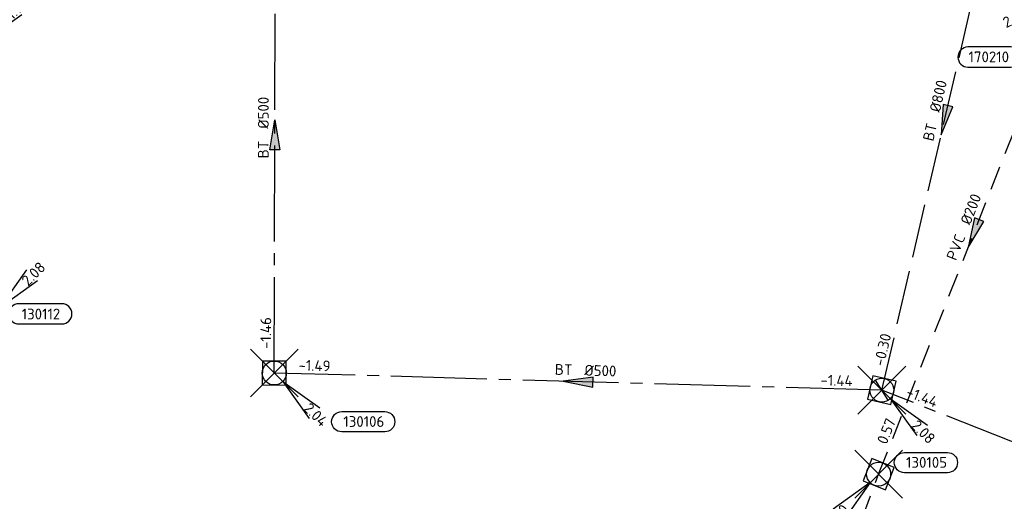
# Model space of a CAD drawing. Header units: metres. Extents: x 153343 to 157271, y 461673 to 467005.
# Tile 146 of 191: x 154025 to 154148, y 466585 to 466646. Entities that reach past the tile are written whole.
import ezdxf
from ezdxf.enums import TextEntityAlignment as Align

# ---------------------------------------------------------------- set-up
doc = ezdxf.new("R2010")
doc.units = ezdxf.units.M
doc.header["$LTSCALE"] = 0.75
doc.header["$PDMODE"] = 3
doc.header["$PDSIZE"] = 3
for name, pattern in [('RI-GWA_BETON', [22, 16, -2, 2, -2]), ('RI-HWA_BETON', [11.4, 9, -2.4]), ('RI-HWA_PVC', [6.4, 4, -2.4])]:
    doc.linetypes.add(name, pattern=pattern)
doc.layers.get('0').update_dxf_attribs({"lineweight": 25})
doc.layers.get('defpoints').update_dxf_attribs({"lineweight": 25})
for name, color, linetype, lineweight in [('B-OI-RI-GWA_PUTNUMMER-S @ 0.75', 11, 'Continuous', 25), ('B-OI-RI-GWA_STROOMRICHTING-S @ 0.75', 11, 'Continuous', 25), ('B-OI-RI-HWA_RIOOLPUT_INSPECTIEPUT-S', 151, 'Continuous', 25), ('B-OI-RI-HWA_STROOMRICHTING-S @ 0.75', 151, 'Continuous', 25)]:
    doc.layers.add(name, color=color, linetype=linetype, lineweight=lineweight)
for name, color, linetype in [('B-OI-RI-GWA_RIOOLPUT_INSPECTIEPUT-S @ 0.75', 11, 'Continuous'), ('B-OI-RI-GWA_TRANSPORTLEIDING_BETON_1000-G', 11, 'RI-GWA_BETON'), ('B-OI-RI-GWA_TRANSPORTLEIDING_BETON_500-G', 11, 'RI-GWA_BETON'), ('B-OI-RI-HWA_PUTNUMMER-S @ 0.75', 151, 'Continuous'), ('B-OI-RI-HWA_TRANSPORTLEIDING_BETON_800-G', 151, 'RI-HWA_BETON'), ('B-OI-RI-HWA_TRANSPORTLEIDING_PVC_200-G', 151, 'RI-HWA_PVC'), ('B-OI-RI-VWA_PUTNUMMER-S @ 0.75', 33, 'Continuous')]:
    doc.layers.add(name, color=color, linetype=linetype)
doc.layers.add('inspectieput', color=7, linetype='Continuous', plot=False)
doc.styles.add('NLCS-ISO', font='isocpeur.ttf')

# ---------------------------------------------------------------- blocks, each defined once
blk = doc.blocks.new('*U176')
at = {"ltscale": 0.1}
blk.add_hatch(color=256, dxfattribs=at).paths.add_polyline_path([(-2.5, 0), (2.5, -0.83), (2.5, 0.83)])
at = {"ltscale": 0.1, "flags": 128}
blk.add_lwpolyline([(-2.5, 0), (2.5, -0.83), (2.5, 0.83)], close=True, dxfattribs=at)
at = {"ltscale": 0.1, "style": 'NLCS-ISO'}
for tag, p in [('BOBL', (-33.88, 0)), ('MAT', (-1, 0.5))]:
    blk.add_attdef(tag, text='', height=1.8, dxfattribs=at).set_placement(p, align=Align.BOTTOM_RIGHT)
for tag, p in [('DIA', (1, 0.5)), ('BOBR', (32.93, -0.01))]:
    blk.add_attdef(tag, text='', height=1.8, dxfattribs=at).set_placement(p, align=Align.BOTTOM_LEFT)
at = {"layer": 'defpoints', "ltscale": 0.1, "style": 'NLCS-ISO', "flags": 1}
blk.add_attdef('JVA', text='', height=1.8, dxfattribs=at).set_placement((0, -1), align=Align.TOP_CENTER)
blk = doc.blocks.new('*U384')
at = {"ltscale": 0.1}
blk.add_hatch(color=256, dxfattribs=at).paths.add_polyline_path([(2.5, 0), (-2.5, -0.83), (-2.5, 0.83)])
at = {"ltscale": 0.1, "flags": 128}
blk.add_lwpolyline([(2.5, 0), (-2.5, -0.83), (-2.5, 0.83)], close=True, dxfattribs=at)
at = {"ltscale": 0.1, "style": 'NLCS-ISO'}
for tag, p in [('BOBL', (-30.48, 0)), ('MAT', (-1, 0.5))]:
    blk.add_attdef(tag, text='', height=1.8, dxfattribs=at).set_placement(p, align=Align.BOTTOM_RIGHT)
for tag, p in [('DIA', (1, 0.5)), ('BOBR', (29.54, -0.01))]:
    blk.add_attdef(tag, text='', height=1.8, dxfattribs=at).set_placement(p, align=Align.BOTTOM_LEFT)
at = {"layer": 'defpoints', "ltscale": 0.1, "style": 'NLCS-ISO', "flags": 1}
blk.add_attdef('JVA', text='', height=1.8, dxfattribs=at).set_placement((0, -1), align=Align.TOP_CENTER)
blk = doc.blocks.new('*U385')
at = {"ltscale": 0.1}
blk.add_hatch(color=256, dxfattribs=at).paths.add_polyline_path([(-2.5, 0), (2.5, -0.83), (2.5, 0.83)])
at = {"ltscale": 0.1, "flags": 128}
blk.add_lwpolyline([(-2.5, 0), (2.5, -0.83), (2.5, 0.83)], close=True, dxfattribs=at)
at = {"ltscale": 0.1, "style": 'NLCS-ISO'}
for tag, p in [('BOBL', (-36.96, 0)), ('MAT', (-1, 0.5))]:
    blk.add_attdef(tag, text='', height=1.8, dxfattribs=at).set_placement(p, align=Align.BOTTOM_RIGHT)
for tag, p in [('DIA', (1, 0.5)), ('BOBR', (36.02, -0.02))]:
    blk.add_attdef(tag, text='', height=1.8, dxfattribs=at).set_placement(p, align=Align.BOTTOM_LEFT)
at = {"layer": 'defpoints', "ltscale": 0.1, "style": 'NLCS-ISO', "flags": 1}
blk.add_attdef('JVA', text='', height=1.8, dxfattribs=at).set_placement((0, -1), align=Align.TOP_CENTER)
blk = doc.blocks.new('*U377')
at = {"ltscale": 0.1}
blk.add_hatch(color=256, dxfattribs=at).paths.add_polyline_path([(-2.5, 0), (2.5, -0.83), (2.5, 0.83)])
at = {"ltscale": 0.1, "flags": 128}
blk.add_lwpolyline([(-2.5, 0), (2.5, -0.83), (2.5, 0.83)], close=True, dxfattribs=at)
at = {"ltscale": 0.1, "style": 'NLCS-ISO'}
for tag, p in [('BOBL', (-41.41, 0)), ('MAT', (-1, 0.5))]:
    blk.add_attdef(tag, text='', height=1.8, dxfattribs=at).set_placement(p, align=Align.BOTTOM_RIGHT)
for tag, p in [('DIA', (1, 0.5)), ('BOBR', (40.46, -0.02))]:
    blk.add_attdef(tag, text='', height=1.8, dxfattribs=at).set_placement(p, align=Align.BOTTOM_LEFT)
at = {"layer": 'defpoints', "ltscale": 0.1, "style": 'NLCS-ISO', "flags": 1}
blk.add_attdef('JVA', text='', height=1.8, dxfattribs=at).set_placement((0, -1), align=Align.TOP_CENTER)
blk = doc.blocks.new('*U378')
at = {"ltscale": 0.1}
blk.add_hatch(color=256, dxfattribs=at).paths.add_polyline_path([(-2.5, 0), (2.5, -0.83), (2.5, 0.83)])
at = {"ltscale": 0.1, "flags": 128}
blk.add_lwpolyline([(-2.5, 0), (2.5, -0.83), (2.5, 0.83)], close=True, dxfattribs=at)
at = {"ltscale": 0.1, "style": 'NLCS-ISO'}
for tag, p in [('BOBL', (-37.49, 0)), ('MAT', (-1, 0.5))]:
    blk.add_attdef(tag, text='', height=1.8, dxfattribs=at).set_placement(p, align=Align.BOTTOM_RIGHT)
for tag, p in [('DIA', (1, 0.5)), ('BOBR', (36.55, -0.02))]:
    blk.add_attdef(tag, text='', height=1.8, dxfattribs=at).set_placement(p, align=Align.BOTTOM_LEFT)
at = {"layer": 'defpoints', "ltscale": 0.1, "style": 'NLCS-ISO', "flags": 1}
blk.add_attdef('JVA', text='', height=1.8, dxfattribs=at).set_placement((0, -1), align=Align.TOP_CENTER)
blk = doc.blocks.new('*U435')
for q in [(-9.14, -2.87), (-8.09, -5.13)]:
    blk.add_line((-1.81, -0.84), q)
blk.add_lwpolyline([(-16.81, -12.39), (-9.65, -12.39, 1), (-9.65, -9.01), (-16.81, -9.01, 1)], format="xyb", close=True)
at = {"ltscale": 0.1, "style": 'NLCS-ISO'}
blk.add_attdef('PUTHGT', text='', height=1.8, rotation=24.9018, dxfattribs=at).set_placement((-10.84, -5.06), align=Align.MIDDLE_LEFT)
blk.add_attdef('PUTNR', text='', height=1.8, dxfattribs=at).set_placement((-13.33, -8.87), align=Align.MIDDLE_CENTER)
blk = doc.blocks.new('B-SRI-PUT_HWA-SO')
at = {"lineweight": -3, "flags": 128}
blk.add_lwpolyline([(-2, -2), (2, -2), (2, 2), (-2, 2)], close=True, dxfattribs=at)
at = {"lineweight": -3}
blk.add_circle((0, 0), 2, dxfattribs=at)
blk = doc.blocks.new('*U241')
for q in [(-7.6, -5.83), (-5.83, -7.6)]:
    blk.add_line((-1.41, -1.41), q)
blk.add_lwpolyline([(-16.81, -12.39), (-9.65, -12.39, 1), (-9.65, -9.01), (-16.81, -9.01, 1)], format="xyb", close=True)
at = {"ltscale": 0.1, "style": 'NLCS-ISO'}
blk.add_attdef('PUTHGT', text='', height=1.8, rotation=45, dxfattribs=at).set_placement((-8.44, -8.48), align=Align.MIDDLE_LEFT)
blk.add_attdef('PUTNR', text='', height=1.8, dxfattribs=at).set_placement((-13.33, -8.87), align=Align.MIDDLE_CENTER)
blk = doc.blocks.new('*U311')
for q in [(5.83, 7.6), (7.6, 5.83)]:
    blk.add_line((1.41, 1.41), q)
blk.add_lwpolyline([(11.66, 1.97), (4.5, 1.97, 1), (4.5, -1.42), (11.66, -1.42, 1)], format="xyb", close=True)
at = {"ltscale": 0.1, "style": 'NLCS-ISO'}
blk.add_attdef('PUTHGT', text='', height=1.8, rotation=45, dxfattribs=at).set_placement((5.39, 5.43), align=Align.MIDDLE_LEFT)
blk.add_attdef('PUTNR', text='', height=1.8, dxfattribs=at).set_placement((8.18, 0.24), align=Align.MIDDLE_CENTER)
blk = doc.blocks.new('*U43')
for q in [(5.83, 7.6), (7.6, 5.83)]:
    blk.add_line((1.41, 1.41), q)
blk.add_lwpolyline([(16.81, 12.39), (9.65, 12.39, 1), (9.65, 9.01), (16.81, 9.01, 1)], format="xyb", close=True)
at = {"ltscale": 0.1, "style": 'NLCS-ISO'}
blk.add_attdef('PUTHGT', text='', height=1.8, rotation=45, dxfattribs=at).set_placement((5.39, 5.43), align=Align.MIDDLE_LEFT)
blk.add_attdef('PUTNR', text='', height=1.8, dxfattribs=at).set_placement((13.33, 10.67), align=Align.MIDDLE_CENTER)
blk = doc.blocks.new('B-SRI-PUT_GWA-SO')
blk.add_line((-1.41, -1.41), (1.41, 1.41))
at = {"lineweight": -3, "flags": 128}
blk.add_lwpolyline([(2, -2), (2, 2), (-2, 2), (-2, -2)], close=True, dxfattribs=at)
at = {"lineweight": -3}
blk.add_circle((0, 0), 2, dxfattribs=at)
blk = doc.blocks.new('*U323')
for q in [(5.83, -7.6), (7.6, -5.83)]:
    blk.add_line((1.41, -1.41), q)
blk.add_lwpolyline([(18.43, -9.83), (11.27, -9.83, -1), (11.27, -6.44), (18.43, -6.44, -1)], format="xyb", close=True)
at = {"ltscale": 0.1, "style": 'NLCS-ISO'}
blk.add_attdef('PUTHGT', text='', height=1.8, rotation=315, dxfattribs=at).set_placement((5.39, -5.43), align=Align.MIDDLE_LEFT)
blk.add_attdef('PUTNR', text='', height=1.8, dxfattribs=at).set_placement((14.95, -6.3), align=Align.MIDDLE_CENTER)
blk = doc.blocks.new('*U324')
for q in [(5.83, -7.6), (7.6, -5.83)]:
    blk.add_line((1.41, -1.41), q)
blk.add_lwpolyline([(10.94, -13.8), (3.78, -13.8, -1), (3.78, -10.41), (10.94, -10.41, -1)], format="xyb", close=True)
at = {"ltscale": 0.1, "style": 'NLCS-ISO'}
blk.add_attdef('PUTHGT', text='', height=1.8, rotation=315, dxfattribs=at).set_placement((5.39, -5.43), align=Align.MIDDLE_LEFT)
blk.add_attdef('PUTNR', text='', height=1.8, dxfattribs=at).set_placement((7.46, -10.27), align=Align.MIDDLE_CENTER)

msp = doc.modelspace()

# ---------------------------------------------------------------- linework, layer by layer
at = {"layer": 'B-OI-RI-GWA_TRANSPORTLEIDING_BETON_1000-G', "transparency": 33554610}
msp.add_line((154198.21, 466573.36), (154132.9, 466599.23), dxfattribs=at)
at = {"layer": 'B-OI-RI-GWA_TRANSPORTLEIDING_BETON_500-G', "transparency": 33554610}
for p, q in [((154056.81, 466601.38), (154056.96, 466661.11)), ((154132.9, 466599.23), (154056.81, 466601.38))]:
    msp.add_line(p, q, dxfattribs=at)
at = {"layer": 'B-OI-RI-HWA_TRANSPORTLEIDING_BETON_800-G', "transparency": 33554610}
msp.add_line((154132.9, 466599.23), (154148.61, 466666.88), dxfattribs=at)
at = {"layer": 'B-OI-RI-HWA_TRANSPORTLEIDING_PVC_200-G', "transparency": 33554610}
for p, q in [((154132.5, 466588.7), (154156.3, 466649)), ((154110.3, 466529.2), (154132.5, 466588.7))]:
    msp.add_line(p, q, dxfattribs=at)
at = {"layer": 'inspectieput', "color": 0, "transparency": 33554610}
for p in [(154056.81, 466601.38), (154132.9, 466599.23), (154132.5, 466588.7)]:
    msp.add_point(p, dxfattribs=at)
at = {"layer": 'inspectieput'}
for p in [(154056.81, 466601.38), (154056.81, 466601.38), (154132.9, 466599.23), (154132.9, 466599.23), (154132.5, 466588.7), (154132.5, 466588.7)]:
    msp.add_point(p, dxfattribs=at)

# ---------------------------------------------------------------- block references
at = {"layer": 'B-OI-RI-GWA_PUTNUMMER-S @ 0.75', "color": 0, "transparency": 33554610}
ref = msp.add_blockref('*U323', (154056.81, 466601.38), dxfattribs=dict(at, xscale=0.75, yscale=0.75, zscale=0.75))
ref.add_attrib('PUTNR', '130106', dxfattribs={"layer": '0', "ltscale": 0.1, "height": 1.35, "style": 'NLCS-ISO'}).set_placement((154068.02, 466595.3), align=Align.MIDDLE_CENTER)
ref.add_attrib('PUTHGT', '2.04', dxfattribs={"layer": '0', "ltscale": 0.1, "height": 1.35, "rotation": 315, "style": 'NLCS-ISO'}).set_placement((154060.85, 466597.31), align=Align.MIDDLE_LEFT)
ref = msp.add_blockref('*U324', (154132.9, 466599.23), dxfattribs=dict(at, xscale=0.75, yscale=0.75, zscale=0.75))
ref.add_attrib('PUTNR', '130105', dxfattribs={"layer": '0', "ltscale": 0.1, "height": 1.35, "style": 'NLCS-ISO'}).set_placement((154138.5, 466590.18), align=Align.MIDDLE_CENTER)
ref.add_attrib('PUTHGT', '2.08', dxfattribs={"layer": '0', "ltscale": 0.1, "height": 1.35, "rotation": 315, "style": 'NLCS-ISO'}).set_placement((154136.94, 466595.16), align=Align.MIDDLE_LEFT)
at = {"layer": 'B-OI-RI-GWA_RIOOLPUT_INSPECTIEPUT-S @ 0.75', "color": 0, "transparency": 33554610, "xscale": 0.75, "yscale": 0.75, "zscale": 0.75}
for p, rotation in [((154056.81, 466601.38), 89.85611336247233), ((154132.9, 466599.23), 76.92623348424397)]:
    msp.add_blockref('B-SRI-PUT_GWA-SO', p, dxfattribs=dict(at, rotation=rotation))
at = {"layer": 'B-OI-RI-GWA_RIOOLPUT_INSPECTIEPUT-S @ 0.75', "xscale": 0.75, "yscale": 0.75, "zscale": 0.75}
for p, rotation in [((154056.81, 466601.38), 89.85611336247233), ((154056.81, 466601.38), 89.85611336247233), ((154132.9, 466599.23), 76.92623348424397), ((154132.9, 466599.23), 76.92623348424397)]:
    msp.add_blockref('B-SRI-PUT_GWA-SO', p, dxfattribs=dict(at, rotation=rotation))
at = {"layer": 'B-OI-RI-GWA_STROOMRICHTING-S @ 0.75', "color": 0, "transparency": 33554610}
for name, p, xscale, yscale, zscale, rotation, values in [('*U384', (154056.89, 466631.24), 0.75, 0.75, 0.75, 89.85611336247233, {'MAT': 'BT', 'DIA': '%%c500', 'BOBL': '-1.46', 'BOBR': '-1.58'}), ('*U377', (154094.86, 466600.3), 0.7499999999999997, 0.7499999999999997, 0.7499999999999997, 358.3814803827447, {'MAT': 'BT', 'DIA': '%%c500', 'BOBL': '-1.49', 'BOBR': '-1.44'}), ('*U378', (154165.55, 466586.29), 0.75, 0.75, 0.75, 338.3909439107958, {'MAT': 'BT', 'DIA': '%%c1000', 'BOBL': '-1.44', 'BOBR': '-1.37'})]:
    msp.add_blockref(name, p, dxfattribs=dict(at, xscale=xscale, yscale=yscale, zscale=zscale, rotation=rotation)).add_auto_attribs(values)
at = {"layer": 'B-OI-RI-HWA_PUTNUMMER-S @ 0.75', "color": 0, "transparency": 33554610}
ref = msp.add_blockref('*U435', (154156.3, 466649), dxfattribs=dict(at, xscale=0.75, yscale=0.75, zscale=0.75))
ref.add_attrib('PUTNR', '170210', dxfattribs={"layer": '0', "ltscale": 0.1, "height": 1.35, "style": 'NLCS-ISO'}).set_placement((154146.3, 466641), align=Align.MIDDLE_CENTER)
ref.add_attrib('PUTHGT', '2.20', dxfattribs={"layer": '0', "ltscale": 0.1, "height": 1.35, "rotation": 24.9018, "style": 'NLCS-ISO'}).set_placement((154148.17, 466645.2), align=Align.MIDDLE_LEFT)
ref = msp.add_blockref('*U241', (154132.5, 466588.7), dxfattribs=dict(at, xscale=0.75, yscale=0.75, zscale=0.75))
ref.add_attrib('PUTNR', '170209', dxfattribs={"layer": '0', "ltscale": 0.1, "height": 1.35, "style": 'NLCS-ISO'}).set_placement((154122.5, 466580.7), align=Align.MIDDLE_CENTER)
ref.add_attrib('PUTHGT', '2.20', dxfattribs={"layer": '0', "ltscale": 0.1, "height": 1.35, "rotation": 45, "style": 'NLCS-ISO'}).set_placement((154126.17, 466582.34), align=Align.MIDDLE_LEFT)
at = {"layer": 'B-OI-RI-HWA_RIOOLPUT_INSPECTIEPUT-S', "transparency": 33554610, "xscale": 0.7499999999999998, "yscale": 0.7499999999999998, "zscale": 0.7499999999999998, "rotation": 68.4611874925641}
msp.add_blockref('B-SRI-PUT_HWA-SO', (154132.5, 466588.7), dxfattribs=at)
msp.add_blockref('B-SRI-PUT_HWA-SO', (154132.5, 466588.7), dxfattribs=at)
msp.add_blockref('B-SRI-PUT_HWA-SO', (154132.5, 466588.7), dxfattribs=at)
at = {"layer": 'B-OI-RI-HWA_STROOMRICHTING-S @ 0.75', "color": 0, "transparency": 33554610, "xscale": 0.75, "yscale": 0.75, "zscale": 0.75}
for name, p, rotation, values in [('*U385', (154140.76, 466633.06), 76.92623348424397, {'MAT': 'BT', 'DIA': '%%c800', 'BOBL': '-0.30', 'BOBR': '-0.20'}), ('*U176', (154144.4, 466618.85), 68.46118749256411, {'MAT': 'PVC', 'DIA': '%%c200', 'BOBL': '0.57', 'BOBR': '0.70'})]:
    msp.add_blockref(name, p, dxfattribs=dict(at, rotation=rotation)).add_auto_attribs(values)
at = {"layer": 'B-OI-RI-VWA_PUTNUMMER-S @ 0.75', "color": 0, "transparency": 33554610, "xscale": 0.75, "yscale": 0.75, "zscale": 0.75}
for name, p, values in [('*U43', (154019.49, 466641.94), {'PUTNR': '130111', 'PUTHGT': '1.99'}), ('*U311', (154021.45, 466608.59), {'PUTNR': '130112', 'PUTHGT': '2.08'})]:
    msp.add_blockref(name, p, dxfattribs=at).add_auto_attribs(values)

doc.saveas('drawing.dxf')
